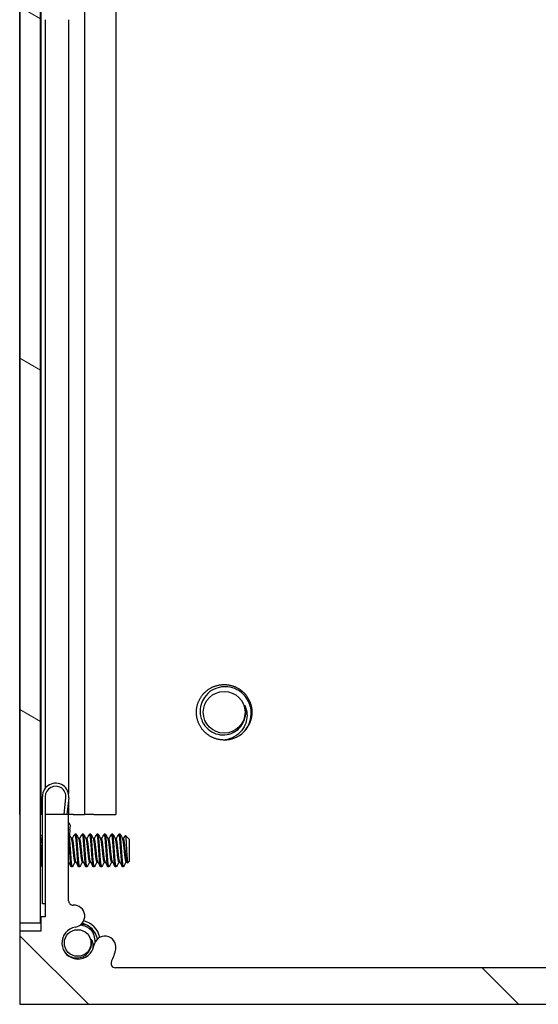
# Model space of a CAD drawing. Header units: millimetres. Extents: x 80 to 2248, y 80 to 1719.
# Tile 40 of 77: x 1155 to 1200, y 560 to 646. Entities that reach past the tile are written whole.
import ezdxf

# ---------------------------------------------------------------- set-up
doc = ezdxf.new("R2010")
doc.units = ezdxf.units.MM
doc.header["$LTSCALE"] = 8.333333
doc.layers.add('Hatch (ANSI)', color=7, linetype='Continuous', lineweight=18)
doc.layers.add('Visible (ANSI)', color=7, linetype='Continuous', lineweight=25)

msp = doc.modelspace()

# ---------------------------------------------------------------- hatches: boundary and pattern name
at = {"layer": 'Hatch (ANSI)'}
h = msp.add_hatch(dxfattribs=at)
h.set_pattern_fill('ANSI31', color=256, scale=211.666667, angle=105, style=0)
h.set_pattern_definition([(150, (0, 0), (-13.22917, -22.9136), [])])
h.paths.add_polyline_path([(1155.3191, 567.0588), (1157.1225, 567.0588), (1157.1225, 1264.0602), (1155.3191, 1264.0602)])
h = msp.add_hatch(dxfattribs=at)
h.set_pattern_fill('ANSI31', color=256, scale=211.666667, angle=90, style=0)
h.set_pattern_definition([(135, (0, 0), (-18.70887, -18.70887), [])])
edge = h.paths.add_edge_path()
edge.add_line((1155.3191, 566.3195), (1155.3191, 559.9695))
edge.add_line((1155.3191, 559.9695), (1243.4571, 559.9695))
edge.add_line((1243.4571, 559.9695), (1243.4571, 566.3195))
edge.add_line((1243.4571, 566.3195), (1241.6281, 566.3195))
edge.add_line((1241.6281, 566.3195), (1241.6281, 567.5895))
edge.add_line((1241.6281, 567.5895), (1241.2471, 567.5895))
edge.add_line((1241.2471, 567.5895), (1241.2471, 576.4795))
edge.add_line((1241.2471, 576.4795), (1239.2151, 576.4795))
edge.add_line((1239.2151, 576.4795), (1239.2151, 568.9808))
edge.add_ellipse((1238.8341, 568.9808), major_axis=(0, -0.381), ratio=1, start_angle=357.543268, end_angle=450, ccw=False)
edge.add_ellipse((1238.7764, 567.6359), major_axis=(-0.9643, 0.0414), ratio=1, start_angle=270, end_angle=443.339678)
edge.add_ellipse((1238.4021, 565.3035), major_axis=(1.3794, -0.2214), ratio=1, start_angle=198.234109, end_angle=450, ccw=False)
edge.add_ellipse((1236.0697, 564.9292), major_axis=(-0.1529, 0.953), ratio=1, start_angle=270, end_angle=450)
edge.add_ellipse((1238.4021, 565.3035), major_axis=(0.5272, -3.2854), ratio=1, start_angle=270, end_angle=289.532567)
edge.add_ellipse((1235.1477, 563.5255), major_axis=(0.1827, -0.3344), ratio=1, start_angle=331.350379, end_angle=450, ccw=False)
edge.add_line((1235.1477, 563.1445), (1163.6284, 563.1445))
edge.add_ellipse((1163.6284, 563.5255), major_axis=(-0.381, 0), ratio=1, start_angle=331.350379, end_angle=450, ccw=False)
edge.add_ellipse((1160.3741, 565.3035), major_axis=(1.5953, 2.92), ratio=1, start_angle=270, end_angle=289.532567)
edge.add_ellipse((1162.7064, 564.9292), major_axis=(0.1529, 0.953), ratio=1, start_angle=270, end_angle=450)
edge.add_ellipse((1160.3741, 565.3035), major_axis=(-0.2214, -1.3794), ratio=1, start_angle=198.234109, end_angle=450, ccw=False)
edge.add_ellipse((1159.9998, 567.6359), major_axis=(0.953, 0.1529), ratio=1, start_angle=270, end_angle=443.339678)
edge.add_ellipse((1159.9421, 568.9808), major_axis=(-0.3806, -0.0163), ratio=1, start_angle=357.543268, end_angle=450, ccw=False)
edge.add_line((1159.5611, 568.9808), (1159.5611, 576.4795))
edge.add_line((1159.5611, 576.4795), (1157.5291, 576.4795))
edge.add_line((1157.5291, 576.4795), (1157.5291, 567.5895))
edge.add_line((1157.5291, 567.5895), (1157.1481, 567.5895))
edge.add_line((1157.1481, 567.5895), (1157.1481, 566.3195))
edge.add_line((1157.1481, 566.3195), (1155.3191, 566.3195))

# ---------------------------------------------------------------- linework, layer by layer
at = {"layer": 'Visible (ANSI)'}
for p, q in [((1155.3191, 1264.0602), (1155.3191, 567.0588)), ((1157.1225, 567.0588), (1157.1225, 1264.0602)), ((1155.306, 576.4695), (1155.306, 1254.6495)), ((1157.135, 647.5512), (1157.135, 576.4695)), ((1160.9519, 647.713), (1160.9519, 576.4695)), ((1163.6585, 647.4371), (1163.6585, 576.4695)), ((1157.516, 645.6095), (1157.516, 578.7436)), ((1159.548, 645.6095), (1159.548, 578.3102)), ((1157.2791, 568.6945), (1157.2791, 578.0445)), ((1157.5291, 578.0445), (1157.5291, 576.4795)), ((1159.166, 576.4795), (1159.3239, 577.9483)), ((1159.5725, 577.9216), (1159.4175, 576.4795)), ((1159.548, 577.6935), (1159.548, 576.4795)), ((1155.3191, 576.4695), (1155.306, 576.4695)), ((1155.306, 576.4695), (1155.306, 559.9695)), ((1157.135, 576.4695), (1157.1225, 576.4695)), ((1157.2791, 576.4695), (1157.135, 576.4695)), ((1159.5611, 576.4795), (1157.5291, 576.4795)), ((1157.5291, 576.4795), (1157.5291, 567.5895)), ((1159.5611, 568.9808), (1159.5611, 576.4795)), ((1159.9453, 576.4695), (1159.5611, 576.4695)), ((1159.9453, 576.4695), (1160.9519, 576.4695)), ((1161.7403, 576.4695), (1160.9519, 576.4695)), ((1161.7403, 576.4695), (1163.6585, 576.4695)), ((1157.2791, 574.5222), (1157.1225, 574.6788)), ((1159.6757, 575.1388), (1159.6267, 574.6826)), ((1159.6757, 575.1388), (1159.7124, 575.4798)), ((1160.2053, 574.7804), (1160.1259, 574.7804)), ((1160.8403, 574.7804), (1160.7609, 574.7804)), ((1161.4753, 574.7804), (1161.3959, 574.7804)), ((1162.1103, 574.7804), (1162.0309, 574.7804)), ((1162.7453, 574.7804), (1162.6659, 574.7804)), ((1163.3803, 574.7804), (1163.3009, 574.7804)), ((1164.0153, 574.7804), (1163.9359, 574.7804)), ((1164.8441, 574.3042), (1164.4985, 574.6497)), ((1159.8878, 574.3508), (1159.8179, 574.3508)), ((1160.5228, 574.3508), (1160.4529, 574.3508)), ((1161.1578, 574.3508), (1161.0879, 574.3508)), ((1161.7928, 574.3508), (1161.7229, 574.3508)), ((1162.4278, 574.3508), (1162.3579, 574.3508)), ((1163.0628, 574.3508), (1162.9929, 574.3508)), ((1163.6978, 574.3508), (1163.6279, 574.3508)), ((1164.3328, 574.3508), (1164.2629, 574.3508)), ((1164.8441, 572.4119), (1164.8441, 574.3042)), ((1157.1759, 572.0906), (1157.1225, 572.0372)), ((1159.562, 572.3652), (1159.5611, 572.3652)), ((1160.197, 572.3652), (1160.1259, 572.3652)), ((1160.832, 572.3652), (1160.7609, 572.3652)), ((1161.467, 572.3652), (1161.3959, 572.3652)), ((1162.102, 572.3652), (1162.0309, 572.3652)), ((1162.737, 572.3652), (1162.6659, 572.3652)), ((1163.372, 572.3652), (1163.3009, 572.3652)), ((1164.007, 572.3652), (1163.9359, 572.3652)), ((1164.642, 572.3652), (1164.5709, 572.3652)), ((1164.8441, 572.4119), (1164.7028, 572.2706)), ((1157.2791, 571.9356), (1157.2684, 571.9356)), ((1159.8878, 571.9356), (1159.8084, 571.9356)), ((1160.5228, 571.9356), (1160.4434, 571.9356)), ((1161.1578, 571.9356), (1161.0784, 571.9356)), ((1161.7928, 571.9356), (1161.7134, 571.9356)), ((1162.4278, 571.9356), (1162.3484, 571.9356)), ((1163.0628, 571.9356), (1162.9834, 571.9356)), ((1163.6978, 571.9356), (1163.6184, 571.9356)), ((1164.3328, 571.9356), (1164.2534, 571.9356)), ((1157.5291, 568.6945), (1157.2791, 568.6945)), ((1159.5701, 568.8981), (1159.5725, 568.8964)), ((1159.5725, 568.8964), (1159.571, 568.8944)), ((1155.3191, 567.0588), (1157.1225, 567.0588)), ((1157.5291, 567.5895), (1157.1481, 567.5895)), ((1157.1481, 567.5895), (1157.1481, 566.3195)), ((1155.3191, 566.3195), (1155.3191, 559.9695)), ((1157.1481, 566.3195), (1155.3191, 566.3195)), ((1235.1477, 563.1445), (1163.6284, 563.1445)), ((1155.306, 559.9695), (1155.3191, 559.9695)), ((1155.3191, 559.9695), (1243.4571, 559.9695))]:
    msp.add_line(p, q, dxfattribs=at)
for centre, radius in [((1173.0894, 585.3695), 1.8177), ((1160.3479, 565.3035), 1.1573)]:
    msp.add_circle(centre, radius, dxfattribs=at)
for centre, radius, start, end in [((1173.0894, 585.3695), 1.876, 333.646469, 18.646469), ((1173.0894, 585.3695), 2.413, 270.002098, 315.002098), ((1158.4291, 578.0445), 1.15, 353.865854, 180), ((1158.4291, 578.0445), 0.9, 353.865854, 180), ((1159.1195, 575.3874), 0.6, 8.865854, 42.617192), ((1159.9421, 568.9808), 0.381, 180, 272.456732), ((1159.9998, 567.6359), 0.9652, 279.117054, 92.456732), ((1160.3479, 565.3035), 1.7526, 11.437338, 77.184017), ((1160.3479, 565.3035), 2, 14.312659, 74.67128), ((1160.3741, 565.3035), 1.397, 99.117054, 350.882946), ((1160.3479, 565.3035), 1.2156, 331.424316, 16.424316), ((1162.7064, 564.9292), 0.9652, 350.882946, 170.882946), ((1160.3741, 565.3035), 3.3274, 331.350379, 350.882946), ((1163.6284, 563.5255), 0.381, 151.350379, 270)]:
    msp.add_arc(centre, radius, start, end, dxfattribs=at)
for points, weights, knots in [([(1170.6764, 585.3694), (1170.6763, 586.3689), (1171.383, 587.0757), (1172.0898, 587.7825), (1173.0893, 587.7825), (1174.0888, 587.7826), (1174.7955, 587.0758), (1175.5023, 586.3691), (1175.5024, 585.3696)], [1, 0.923879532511, 1, 0.923879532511, 1, 0.923879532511, 1, 0.923879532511, 1], [0.076923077, 0.076923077, 0.076923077, 0.086538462, 0.086538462, 0.096153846, 0.096153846, 0.105769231, 0.105769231, 0.115384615, 0.115384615, 0.115384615]), ([(1173.0894, 582.9565), (1172.09, 582.9565), (1171.3832, 583.6632), (1170.6764, 584.3699), (1170.6764, 585.3694)], [1, 0.923879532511, 1, 0.923879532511, 1], [0.057692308, 0.057692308, 0.057692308, 0.067307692, 0.067307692, 0.076923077, 0.076923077, 0.076923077]), ([(1159.7641, 572.8877), (1159.7111, 573.6627), (1159.6582, 574.2854), (1159.6319, 574.5952), (1159.6015, 574.7164)], [1, 0.866025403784, 1, 0.928527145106, 0.933313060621], [0.5, 0.5, 0.5, 0.510416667, 0.510416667, 0.515973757, 0.515973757, 0.515973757]), ([(1160.3197, 572.8877), (1160.2668, 573.6627), (1160.2139, 574.2854), (1160.1649, 574.861), (1160.1142, 574.7702)], [1, 0.866025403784, 1, 0.87488860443, 0.983446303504], [0.5, 0.5, 0.5, 0.510416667, 0.510416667, 0.52014421, 0.52014421, 0.52014421]), ([(1160.3991, 572.8877), (1160.3461, 573.6627), (1160.2932, 574.2854), (1160.2512, 574.7804), (1160.2053, 574.7804)], [1, 0.866025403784, 1, 0.890485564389, 0.960011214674], [0.4375, 0.4375, 0.4375, 0.447916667, 0.447916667, 0.45643153, 0.45643153, 0.45643153]), ([(1160.9547, 572.8877), (1160.9018, 573.6627), (1160.8489, 574.2854), (1160.7999, 574.861), (1160.7492, 574.7702)], [1, 0.866025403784, 1, 0.87488860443, 0.983446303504], [0.4375, 0.4375, 0.4375, 0.447916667, 0.447916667, 0.45764421, 0.45764421, 0.45764421]), ([(1161.0341, 572.8877), (1160.9811, 573.6627), (1160.9282, 574.2854), (1160.8862, 574.7804), (1160.8403, 574.7804)], [1, 0.866025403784, 1, 0.890485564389, 0.960011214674], [0.375, 0.375, 0.375, 0.385416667, 0.385416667, 0.39393153, 0.39393153, 0.39393153]), ([(1161.5897, 572.8877), (1161.5368, 573.6627), (1161.4839, 574.2854), (1161.4349, 574.861), (1161.3842, 574.7702)], [1, 0.866025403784, 1, 0.87488860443, 0.983446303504], [0.375, 0.375, 0.375, 0.385416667, 0.385416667, 0.39514421, 0.39514421, 0.39514421]), ([(1161.6691, 572.8877), (1161.6161, 573.6627), (1161.5632, 574.2854), (1161.5212, 574.7804), (1161.4753, 574.7804)], [1, 0.866025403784, 1, 0.890485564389, 0.960011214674], [0.3125, 0.3125, 0.3125, 0.322916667, 0.322916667, 0.33143153, 0.33143153, 0.33143153]), ([(1162.2247, 572.8877), (1162.1718, 573.6627), (1162.1189, 574.2854), (1162.0699, 574.861), (1162.0192, 574.7702)], [1, 0.866025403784, 1, 0.87488860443, 0.983446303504], [0.3125, 0.3125, 0.3125, 0.322916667, 0.322916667, 0.33264421, 0.33264421, 0.33264421]), ([(1162.3041, 572.8877), (1162.2511, 573.6627), (1162.1982, 574.2854), (1162.1562, 574.7804), (1162.1103, 574.7804)], [1, 0.866025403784, 1, 0.890485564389, 0.960011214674], [0.25, 0.25, 0.25, 0.260416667, 0.260416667, 0.26893153, 0.26893153, 0.26893153]), ([(1162.8597, 572.8877), (1162.8068, 573.6627), (1162.7539, 574.2854), (1162.7049, 574.861), (1162.6542, 574.7702)], [1, 0.866025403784, 1, 0.87488860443, 0.983446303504], [0.25, 0.25, 0.25, 0.260416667, 0.260416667, 0.27014421, 0.27014421, 0.27014421]), ([(1162.9391, 572.8877), (1162.8861, 573.6627), (1162.8332, 574.2854), (1162.7912, 574.7804), (1162.7453, 574.7804)], [1, 0.866025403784, 1, 0.890485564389, 0.960011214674], [0.1875, 0.1875, 0.1875, 0.197916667, 0.197916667, 0.20643153, 0.20643153, 0.20643153]), ([(1163.4947, 572.8877), (1163.4418, 573.6627), (1163.3889, 574.2854), (1163.3399, 574.861), (1163.2892, 574.7702)], [1, 0.866025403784, 1, 0.87488860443, 0.983446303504], [0.1875, 0.1875, 0.1875, 0.197916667, 0.197916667, 0.20764421, 0.20764421, 0.20764421]), ([(1163.5741, 572.8877), (1163.5211, 573.6627), (1163.4682, 574.2854), (1163.4262, 574.7804), (1163.3803, 574.7804)], [1, 0.866025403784, 1, 0.890485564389, 0.960011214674], [0.125, 0.125, 0.125, 0.135416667, 0.135416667, 0.14393153, 0.14393153, 0.14393153]), ([(1164.1297, 572.8877), (1164.0768, 573.6627), (1164.0239, 574.2854), (1163.9749, 574.861), (1163.9242, 574.7702)], [1, 0.866025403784, 1, 0.87488860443, 0.983446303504], [0.125, 0.125, 0.125, 0.135416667, 0.135416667, 0.14514421, 0.14514421, 0.14514421]), ([(1164.2091, 572.8877), (1164.1561, 573.6627), (1164.1032, 574.2854), (1164.0612, 574.7804), (1164.0153, 574.7804)], [1, 0.866025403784, 1, 0.890485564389, 0.960011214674], [0.0625, 0.0625, 0.0625, 0.072916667, 0.072916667, 0.08143153, 0.08143153, 0.08143153]), ([(1159.6847, 572.8877), (1159.6318, 573.6627), (1159.5789, 574.2854), (1159.5703, 574.3856), (1159.5611, 574.4682)], [1, 0.866025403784, 1, 0.975708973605, 0.960226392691], [0.5625, 0.5625, 0.5625, 0.572916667, 0.572916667, 0.57480532, 0.57480532, 0.57480532]), ([(1160.1259, 572.3652), (1160.1166, 572.3652), (1160.108, 572.3824), (1160.0551, 572.4888), (1160.0022, 573.0297), (1159.9493, 573.5707), (1159.8964, 574.0053), (1159.8718, 574.207), (1159.8434, 574.295)], [0.960011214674, 0.975539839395, 1, 0.866025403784, 1, 0.866025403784, 1, 0.933012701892, 0.933012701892], [0.48768153, 0.48768153, 0.48768153, 0.489583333, 0.489583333, 0.5, 0.5, 0.510416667, 0.510416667, 0.515625, 0.515625, 0.515625]), ([(1160.1892, 572.379), (1160.1883, 572.3806), (1160.1874, 572.3824), (1160.1345, 572.4888), (1160.0816, 573.0297), (1160.0286, 573.5707), (1159.9757, 574.0053), (1159.9512, 574.207), (1159.9228, 574.295)], [0.994823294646, 0.997359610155, 1, 0.866025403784, 1, 0.866025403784, 1, 0.933012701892, 0.933012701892], [0.48937804, 0.48937804, 0.48937804, 0.489583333, 0.489583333, 0.5, 0.5, 0.510416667, 0.510416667, 0.515625, 0.515625, 0.515625]), ([(1160.7609, 572.3652), (1160.7516, 572.3652), (1160.743, 572.3824), (1160.6901, 572.4888), (1160.6372, 573.0297), (1160.5843, 573.5707), (1160.5314, 574.0053), (1160.5068, 574.207), (1160.4784, 574.295)], [0.960011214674, 0.975539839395, 1, 0.866025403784, 1, 0.866025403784, 1, 0.933012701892, 0.933012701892], [0.42518153, 0.42518153, 0.42518153, 0.427083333, 0.427083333, 0.4375, 0.4375, 0.447916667, 0.447916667, 0.453125, 0.453125, 0.453125]), ([(1160.8242, 572.379), (1160.8233, 572.3806), (1160.8224, 572.3824), (1160.7695, 572.4888), (1160.7166, 573.0297), (1160.6636, 573.5707), (1160.6107, 574.0053), (1160.5862, 574.207), (1160.5578, 574.295)], [0.994823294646, 0.997359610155, 1, 0.866025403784, 1, 0.866025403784, 1, 0.933012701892, 0.933012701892], [0.42687804, 0.42687804, 0.42687804, 0.427083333, 0.427083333, 0.4375, 0.4375, 0.447916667, 0.447916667, 0.453125, 0.453125, 0.453125]), ([(1161.3959, 572.3652), (1161.3866, 572.3652), (1161.378, 572.3824), (1161.3251, 572.4888), (1161.2722, 573.0297), (1161.2193, 573.5707), (1161.1664, 574.0053), (1161.1418, 574.207), (1161.1134, 574.295)], [0.960011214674, 0.975539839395, 1, 0.866025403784, 1, 0.866025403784, 1, 0.933012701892, 0.933012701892], [0.36268153, 0.36268153, 0.36268153, 0.364583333, 0.364583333, 0.375, 0.375, 0.385416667, 0.385416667, 0.390625, 0.390625, 0.390625]), ([(1161.4592, 572.379), (1161.4583, 572.3806), (1161.4574, 572.3824), (1161.4045, 572.4888), (1161.3516, 573.0297), (1161.2986, 573.5707), (1161.2457, 574.0053), (1161.2212, 574.207), (1161.1928, 574.295)], [0.994823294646, 0.997359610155, 1, 0.866025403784, 1, 0.866025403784, 1, 0.933012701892, 0.933012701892], [0.36437804, 0.36437804, 0.36437804, 0.364583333, 0.364583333, 0.375, 0.375, 0.385416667, 0.385416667, 0.390625, 0.390625, 0.390625]), ([(1162.0309, 572.3652), (1162.0216, 572.3652), (1162.013, 572.3824), (1161.9601, 572.4888), (1161.9072, 573.0297), (1161.8543, 573.5707), (1161.8014, 574.0053), (1161.7768, 574.207), (1161.7484, 574.295)], [0.960011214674, 0.975539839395, 1, 0.866025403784, 1, 0.866025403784, 1, 0.933012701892, 0.933012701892], [0.30018153, 0.30018153, 0.30018153, 0.302083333, 0.302083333, 0.3125, 0.3125, 0.322916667, 0.322916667, 0.328125, 0.328125, 0.328125]), ([(1162.0942, 572.379), (1162.0933, 572.3806), (1162.0924, 572.3824), (1162.0395, 572.4888), (1161.9866, 573.0297), (1161.9336, 573.5707), (1161.8807, 574.0053), (1161.8562, 574.207), (1161.8278, 574.295)], [0.994823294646, 0.997359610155, 1, 0.866025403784, 1, 0.866025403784, 1, 0.933012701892, 0.933012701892], [0.30187804, 0.30187804, 0.30187804, 0.302083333, 0.302083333, 0.3125, 0.3125, 0.322916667, 0.322916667, 0.328125, 0.328125, 0.328125]), ([(1162.6659, 572.3652), (1162.6566, 572.3652), (1162.648, 572.3824), (1162.5951, 572.4888), (1162.5422, 573.0297), (1162.4893, 573.5707), (1162.4364, 574.0053), (1162.4118, 574.207), (1162.3834, 574.295)], [0.960011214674, 0.975539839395, 1, 0.866025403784, 1, 0.866025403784, 1, 0.933012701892, 0.933012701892], [0.23768153, 0.23768153, 0.23768153, 0.239583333, 0.239583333, 0.25, 0.25, 0.260416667, 0.260416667, 0.265625, 0.265625, 0.265625]), ([(1162.7292, 572.379), (1162.7283, 572.3806), (1162.7274, 572.3824), (1162.6745, 572.4888), (1162.6216, 573.0297), (1162.5686, 573.5707), (1162.5157, 574.0053), (1162.4912, 574.207), (1162.4628, 574.295)], [0.994823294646, 0.997359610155, 1, 0.866025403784, 1, 0.866025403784, 1, 0.933012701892, 0.933012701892], [0.23937804, 0.23937804, 0.23937804, 0.239583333, 0.239583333, 0.25, 0.25, 0.260416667, 0.260416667, 0.265625, 0.265625, 0.265625]), ([(1163.3009, 572.3652), (1163.2916, 572.3652), (1163.283, 572.3824), (1163.2301, 572.4888), (1163.1772, 573.0297), (1163.1243, 573.5707), (1163.0714, 574.0053), (1163.0468, 574.207), (1163.0184, 574.295)], [0.960011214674, 0.975539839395, 1, 0.866025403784, 1, 0.866025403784, 1, 0.933012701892, 0.933012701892], [0.17518153, 0.17518153, 0.17518153, 0.177083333, 0.177083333, 0.1875, 0.1875, 0.197916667, 0.197916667, 0.203125, 0.203125, 0.203125]), ([(1163.3642, 572.379), (1163.3633, 572.3806), (1163.3624, 572.3824), (1163.3095, 572.4888), (1163.2566, 573.0297), (1163.2036, 573.5707), (1163.1507, 574.0053), (1163.1262, 574.207), (1163.0978, 574.295)], [0.994823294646, 0.997359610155, 1, 0.866025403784, 1, 0.866025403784, 1, 0.933012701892, 0.933012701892], [0.17687804, 0.17687804, 0.17687804, 0.177083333, 0.177083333, 0.1875, 0.1875, 0.197916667, 0.197916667, 0.203125, 0.203125, 0.203125]), ([(1163.9359, 572.3652), (1163.9266, 572.3652), (1163.918, 572.3824), (1163.8651, 572.4888), (1163.8122, 573.0297), (1163.7593, 573.5707), (1163.7064, 574.0053), (1163.6818, 574.207), (1163.6534, 574.295)], [0.960011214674, 0.975539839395, 1, 0.866025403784, 1, 0.866025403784, 1, 0.933012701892, 0.933012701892], [0.11268153, 0.11268153, 0.11268153, 0.114583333, 0.114583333, 0.125, 0.125, 0.135416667, 0.135416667, 0.140625, 0.140625, 0.140625]), ([(1163.9992, 572.379), (1163.9983, 572.3806), (1163.9974, 572.3824), (1163.9445, 572.4888), (1163.8916, 573.0297), (1163.8386, 573.5707), (1163.7857, 574.0053), (1163.7612, 574.207), (1163.7328, 574.295)], [0.994823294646, 0.997359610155, 1, 0.866025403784, 1, 0.866025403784, 1, 0.933012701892, 0.933012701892], [0.11437804, 0.11437804, 0.11437804, 0.114583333, 0.114583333, 0.125, 0.125, 0.135416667, 0.135416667, 0.140625, 0.140625, 0.140625]), ([(1164.5709, 572.3652), (1164.5616, 572.3652), (1164.553, 572.3824), (1164.5001, 572.4888), (1164.4472, 573.0297), (1164.3943, 573.5707), (1164.3414, 574.0053), (1164.3168, 574.207), (1164.2884, 574.295)], [0.960011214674, 0.975539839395, 1, 0.866025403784, 1, 0.866025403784, 1, 0.933012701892, 0.933012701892], [0.05018153, 0.05018153, 0.05018153, 0.052083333, 0.052083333, 0.0625, 0.0625, 0.072916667, 0.072916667, 0.078125, 0.078125, 0.078125]), ([(1164.6342, 572.379), (1164.6333, 572.3806), (1164.6324, 572.3824), (1164.5795, 572.4888), (1164.5266, 573.0297), (1164.4736, 573.5707), (1164.4207, 574.0053), (1164.3962, 574.207), (1164.3678, 574.295)], [0.994823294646, 0.997359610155, 1, 0.866025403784, 1, 0.866025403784, 1, 0.933012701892, 0.933012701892], [0.05187804, 0.05187804, 0.05187804, 0.052083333, 0.052083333, 0.0625, 0.0625, 0.072916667, 0.072916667, 0.078125, 0.078125, 0.078125]), ([(1157.2684, 571.9356), (1157.2591, 571.9356), (1157.2505, 571.9603), (1157.1976, 572.1127), (1157.1447, 572.8877)], [0.960011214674, 0.975539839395, 1, 0.866025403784, 1], [0.80018153, 0.80018153, 0.80018153, 0.802083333, 0.802083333, 0.8125, 0.8125, 0.8125]), ([(1159.8084, 571.9356), (1159.7991, 571.9356), (1159.7905, 571.9603), (1159.7376, 572.1127), (1159.6847, 572.8877)], [0.960011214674, 0.975539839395, 1, 0.866025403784, 1], [0.55018153, 0.55018153, 0.55018153, 0.552083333, 0.552083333, 0.5625, 0.5625, 0.5625]), ([(1159.9011, 571.9477), (1159.8846, 571.9181), (1159.8699, 571.9603), (1159.817, 572.1127), (1159.7641, 572.8877)], [0.943016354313, 0.958899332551, 1, 0.866025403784, 1], [0.486387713, 0.486387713, 0.486387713, 0.489583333, 0.489583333, 0.5, 0.5, 0.5]), ([(1160.4434, 571.9356), (1160.4341, 571.9356), (1160.4255, 571.9603), (1160.3726, 572.1127), (1160.3197, 572.8877)], [0.960011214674, 0.975539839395, 1, 0.866025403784, 1], [0.48768153, 0.48768153, 0.48768153, 0.489583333, 0.489583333, 0.5, 0.5, 0.5]), ([(1160.5361, 571.9477), (1160.5196, 571.9181), (1160.5049, 571.9603), (1160.452, 572.1127), (1160.3991, 572.8877)], [0.943016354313, 0.958899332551, 1, 0.866025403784, 1], [0.423887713, 0.423887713, 0.423887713, 0.427083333, 0.427083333, 0.4375, 0.4375, 0.4375]), ([(1161.0784, 571.9356), (1161.0691, 571.9356), (1161.0605, 571.9603), (1161.0076, 572.1127), (1160.9547, 572.8877)], [0.960011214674, 0.975539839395, 1, 0.866025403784, 1], [0.42518153, 0.42518153, 0.42518153, 0.427083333, 0.427083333, 0.4375, 0.4375, 0.4375]), ([(1161.1711, 571.9477), (1161.1546, 571.9181), (1161.1399, 571.9603), (1161.087, 572.1127), (1161.0341, 572.8877)], [0.943016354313, 0.958899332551, 1, 0.866025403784, 1], [0.361387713, 0.361387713, 0.361387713, 0.364583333, 0.364583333, 0.375, 0.375, 0.375]), ([(1161.7134, 571.9356), (1161.7041, 571.9356), (1161.6955, 571.9603), (1161.6426, 572.1127), (1161.5897, 572.8877)], [0.960011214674, 0.975539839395, 1, 0.866025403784, 1], [0.36268153, 0.36268153, 0.36268153, 0.364583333, 0.364583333, 0.375, 0.375, 0.375]), ([(1161.8061, 571.9477), (1161.7896, 571.9181), (1161.7749, 571.9603), (1161.722, 572.1127), (1161.6691, 572.8877)], [0.943016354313, 0.958899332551, 1, 0.866025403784, 1], [0.298887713, 0.298887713, 0.298887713, 0.302083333, 0.302083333, 0.3125, 0.3125, 0.3125]), ([(1162.3484, 571.9356), (1162.3391, 571.9356), (1162.3305, 571.9603), (1162.2776, 572.1127), (1162.2247, 572.8877)], [0.960011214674, 0.975539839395, 1, 0.866025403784, 1], [0.30018153, 0.30018153, 0.30018153, 0.302083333, 0.302083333, 0.3125, 0.3125, 0.3125]), ([(1162.4411, 571.9477), (1162.4246, 571.9181), (1162.4099, 571.9603), (1162.357, 572.1127), (1162.3041, 572.8877)], [0.943016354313, 0.958899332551, 1, 0.866025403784, 1], [0.236387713, 0.236387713, 0.236387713, 0.239583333, 0.239583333, 0.25, 0.25, 0.25]), ([(1162.9834, 571.9356), (1162.9741, 571.9356), (1162.9655, 571.9603), (1162.9126, 572.1127), (1162.8597, 572.8877)], [0.960011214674, 0.975539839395, 1, 0.866025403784, 1], [0.23768153, 0.23768153, 0.23768153, 0.239583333, 0.239583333, 0.25, 0.25, 0.25]), ([(1163.0761, 571.9477), (1163.0596, 571.9181), (1163.0449, 571.9603), (1162.992, 572.1127), (1162.9391, 572.8877)], [0.943016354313, 0.958899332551, 1, 0.866025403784, 1], [0.173887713, 0.173887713, 0.173887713, 0.177083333, 0.177083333, 0.1875, 0.1875, 0.1875]), ([(1163.6184, 571.9356), (1163.6091, 571.9356), (1163.6005, 571.9603), (1163.5476, 572.1127), (1163.4947, 572.8877)], [0.960011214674, 0.975539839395, 1, 0.866025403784, 1], [0.17518153, 0.17518153, 0.17518153, 0.177083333, 0.177083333, 0.1875, 0.1875, 0.1875]), ([(1163.7111, 571.9477), (1163.6946, 571.9181), (1163.6799, 571.9603), (1163.627, 572.1127), (1163.5741, 572.8877)], [0.943016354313, 0.958899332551, 1, 0.866025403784, 1], [0.111387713, 0.111387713, 0.111387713, 0.114583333, 0.114583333, 0.125, 0.125, 0.125]), ([(1164.2534, 571.9356), (1164.2441, 571.9356), (1164.2355, 571.9603), (1164.1826, 572.1127), (1164.1297, 572.8877)], [0.960011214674, 0.975539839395, 1, 0.866025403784, 1], [0.11268153, 0.11268153, 0.11268153, 0.114583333, 0.114583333, 0.125, 0.125, 0.125]), ([(1164.3461, 571.9477), (1164.3296, 571.9181), (1164.3149, 571.9603), (1164.262, 572.1127), (1164.2091, 572.8877)], [0.943016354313, 0.958899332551, 1, 0.866025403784, 1], [0.048887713, 0.048887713, 0.048887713, 0.052083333, 0.052083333, 0.0625, 0.0625, 0.0625])]:
    msp.add_rational_spline(points, weights, degree=2, knots=knots, dxfattribs=at)
for points, knots in [([(1175.4385, 585.3696), (1175.4294, 585.6477), (1175.374, 585.8663), (1175.2542, 586.2268), (1175.159, 586.4193), (1174.8875, 586.8186), (1174.6785, 587.0429), (1174.2792, 587.3042), (1174.1501, 587.3719), (1173.7531, 587.5332), (1173.4731, 587.5894), (1173.0447, 587.5937), (1172.9003, 587.5811), (1172.4853, 587.5024), (1172.2255, 587.3996), (1171.7691, 587.1097), (1171.5517, 586.915), (1171.2451, 586.475), (1171.1458, 586.2683), (1171.0028, 585.7845), (1170.989, 585.5477), (1170.9955, 585.3694)], [-0.53135799, -0.53135799, -0.53135799, -0.53135799, -0.48495847, -0.48495847, -0.42525004, -0.42525004, -0.35006367, -0.35006367, -0.31711145, -0.31711145, -0.25296075, -0.25296075, -0.22004808, -0.22004808, -0.15737762, -0.15737762, -0.09767705, -0.09767705, -0.05355355, -0.05355355, -0.000001, -0.000001, -0.000001, -0.000001]), ([(1170.9955, 585.3694), (1171.004, 585.1405), (1171.0473, 584.9592), (1171.1436, 584.6547), (1171.2187, 584.4932), (1171.4447, 584.1362), (1171.6228, 583.9361), (1172.0664, 583.62), (1172.3082, 583.5113), (1172.8012, 583.398), (1173.0664, 583.3825), (1173.5815, 583.4712), (1173.8115, 583.5574), (1174.2382, 583.8175), (1174.3827, 583.9646), (1174.5904, 584.201), (1174.6935, 584.3625), (1174.7704, 584.5367)], [-0.3227708, -0.3227708, -0.3227708, -0.3227708, -0.29549718, -0.29549718, -0.26142943, -0.26142943, -0.21435094, -0.21435094, -0.17052081, -0.17052081, -0.1299024, -0.1299024, -0.09448701, -0.09448701, -0.05719334, -0.05719334, 0, 0, 0, 0]), ([(1175.0571, 585.3696), (1175.0763, 585.2289), (1175.0933, 585.0038), (1175.0052, 584.512), (1174.9324, 584.3037), (1174.7592, 583.9834), (1174.6789, 583.8666), (1174.396, 583.5307), (1174.1652, 583.3447), (1173.7826, 583.1425), (1173.6541, 583.089), (1173.3336, 582.9885), (1173.1783, 582.9664), (1173.0894, 582.9565)], [-0.17518901, -0.17518901, -0.17518901, -0.17518901, -0.13651499, -0.13651499, -0.10626258, -0.10626258, -0.08634585, -0.08634585, -0.04603942, -0.04603942, -0.02698483, -0.02698483, 0, 0, 0, 0]), ([(1174.7957, 583.6633), (1174.9245, 583.8007), (1175.0163, 583.9299), (1175.1658, 584.1725), (1175.2332, 584.3097), (1175.4349, 584.8449), (1175.4447, 585.1821), (1175.4385, 585.3696)], [-0.094562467, -0.094562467, -0.094562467, -0.094562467, -0.076777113, -0.076777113, -0.056300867, -0.056300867, -0.000001, -0.000001, -0.000001, -0.000001]), ([(1164.4903, 574.6469), (1164.4906, 574.6474), (1164.4909, 574.6478), (1164.4991, 574.6599), (1164.5077, 574.6382), (1164.5255, 574.5315), (1164.5344, 574.4482), (1164.5497, 574.2541), (1164.5572, 574.1293), (1164.5754, 573.8207), (1164.5837, 573.6758), (1164.5974, 573.4356), (1164.6026, 573.3434), (1164.6142, 573.1347), (1164.6195, 573.0399), (1164.6231, 572.9721)], [-0.19665526, -0.19665526, -0.19665526, -0.19665526, -0.19498337, -0.19498337, -0.1484776, -0.1484776, -0.10250817, -0.10250817, -0.06653819, -0.06653819, -0.03897493, -0.03897493, -0.02198565, -0.02198565, -0.000001, -0.000001, -0.000001, -0.000001]), ([(1157.2791, 573.9423), (1157.2767, 573.9539), (1157.2744, 573.9654), (1157.2389, 574.1438), (1157.2137, 574.2703), (1157.1696, 574.4522), (1157.1458, 574.5351), (1157.1225, 574.6011)], [-0.078849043, -0.078849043, -0.078849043, -0.078849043, -0.076431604, -0.076431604, -0.041316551, -0.041316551, -0.001073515, -0.001073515, -0.001073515, -0.001073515]), ([(1164.6231, 572.9721), (1164.6277, 572.8883), (1164.6331, 572.7997), (1164.6451, 572.6327), (1164.6507, 572.5657), (1164.6649, 572.4201), (1164.6734, 572.3545), (1164.6876, 572.2848), (1164.6942, 572.2619), (1164.7028, 572.2706)], [-0.2355869, -0.2355869, -0.2355869, -0.2355869, -0.20366001, -0.20366001, -0.17794617, -0.17794617, -0.13906218, -0.13906218, -0.11057787, -0.11057787, -0.11057787, -0.11057787]), ([(1157.1225, 572.5257), (1157.1255, 572.4812), (1157.1286, 572.4394), (1157.1406, 572.29), (1157.1496, 572.2062), (1157.1622, 572.129), (1157.1666, 572.1069), (1157.1718, 572.0978)], [-0.1968102, -0.1968102, -0.1968102, -0.1968102, -0.17074357, -0.17074357, -0.09624881, -0.09624881, -0.06024245, -0.06024245, -0.06024245, -0.06024245]), ([(1161.6744, 566.2586), (1161.5901, 566.3643), (1161.4856, 566.4691), (1161.2738, 566.6222), (1161.1847, 566.6743), (1160.9265, 566.7933), (1160.7501, 566.8405), (1160.5698, 566.8569)], [-0.265576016, -0.265576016, -0.265576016, -0.265576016, -0.232047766, -0.232047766, -0.210242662, -0.210242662, -0.171829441, -0.171829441, -0.171829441, -0.171829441]), ([(1161.2823, 566.7862), (1161.2822, 566.7863), (1161.2822, 566.7863), (1161.2816, 566.7867), (1161.2811, 566.787), (1161.2795, 566.788), (1161.2785, 566.7886), (1161.2754, 566.7905), (1161.2734, 566.7918), (1161.2606, 566.7995), (1161.2497, 566.8058), (1161.2323, 566.8152), (1161.226, 566.8185), (1161.1383, 566.8628), (1161.051, 566.8886), (1160.962, 566.8987)], [-0.034842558, -0.034842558, -0.034842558, -0.034842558, -0.03481885, -0.03481885, -0.034633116, -0.034633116, -0.034264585, -0.034264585, -0.033549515, -0.033549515, -0.029765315, -0.029765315, -0.027595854, -0.027595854, -0.000121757, -0.000121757, -0.000121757, -0.000121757]), ([(1161.522, 566.5458), (1161.4831, 566.6079), (1161.4354, 566.6642), (1161.3581, 566.7324), (1161.3347, 566.7508), (1161.304, 566.7721), (1161.2976, 566.7764), (1161.2894, 566.7817), (1161.2878, 566.7827), (1161.2852, 566.7844), (1161.2842, 566.785), (1161.2829, 566.7858), (1161.2826, 566.786), (1161.2823, 566.7862)], [-0.034472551, -0.034472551, -0.034472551, -0.034472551, -0.012435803, -0.012435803, -0.003526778, -0.003526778, -0.001193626, -0.001193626, -0.00060916, -0.00060916, -0.000268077, -0.000268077, -0.000152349, -0.000152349, -0.000152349, -0.000152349]), ([(1161.6745, 566.2586), (1161.6392, 566.3382), (1161.5994, 566.4158), (1161.5443, 566.5096), (1161.5332, 566.5278), (1161.522, 566.5458)], [-0.032965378, -0.032965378, -0.032965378, -0.032965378, -0.006644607, -0.006644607, -0.00025435, -0.00025435, -0.00025435, -0.00025435]), ([(1161.8684, 565.4089), (1161.8658, 565.4924), (1161.8588, 565.5748), (1161.8184, 565.8582), (1161.7604, 566.0643), (1161.6744, 566.2586)], [0.148353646, 0.148353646, 0.148353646, 0.148353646, 0.172757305, 0.172757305, 0.234576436, 0.234576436, 0.234576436, 0.234576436]), ([(1161.6542, 565.2529), (1161.6691, 565.1633), (1161.6873, 565.0043), (1161.6495, 564.7698), (1161.6425, 564.735), (1161.6342, 564.7005)], [-0.248591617, -0.248591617, -0.248591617, -0.248591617, -0.184471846, -0.184471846, -0.173200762, -0.173200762, -0.173200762, -0.173200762]), ([(1159.2621, 564.4577), (1159.3184, 564.3934), (1159.3821, 564.3326), (1159.5936, 564.1691), (1159.7539, 564.0897), (1160.0836, 564.0014), (1160.2606, 563.9853), (1160.6006, 564.0315), (1160.753, 564.0824), (1161.0327, 564.2387), (1161.1341, 564.3304), (1161.2896, 564.4974), (1161.3617, 564.6051), (1161.4154, 564.7221)], [-0.18760952, -0.18760952, -0.18760952, -0.18760952, -0.16890819, -0.16890819, -0.13215384, -0.13215384, -0.09808162, -0.09808162, -0.06858842, -0.06858842, -0.0387126, -0.0387126, 0, 0, 0, 0])]:
    msp.add_open_spline(points, degree=3, knots=knots, dxfattribs=at)
for points in [[(1174.8669, 585.9693), (1174.9648, 585.7807), (1175.0283, 585.5806), (1175.0571, 585.3696)], [(1159.6275, 574.6899), (1159.694, 574.571), (1159.7607, 574.4521), (1159.8277, 574.3333)], [(1159.8795, 574.3508), (1159.9579, 574.4905), (1160.0361, 574.6303), (1160.1142, 574.7702)], [(1160.2186, 574.7683), (1160.2998, 574.6232), (1160.381, 574.4781), (1160.4627, 574.3333)], [(1160.5145, 574.3508), (1160.5929, 574.4905), (1160.6711, 574.6303), (1160.7492, 574.7702)], [(1160.8536, 574.7683), (1160.9348, 574.6232), (1161.016, 574.4781), (1161.0977, 574.3333)], [(1161.1495, 574.3508), (1161.2279, 574.4905), (1161.3061, 574.6303), (1161.3842, 574.7702)], [(1161.4886, 574.7683), (1161.5698, 574.6232), (1161.651, 574.4781), (1161.7327, 574.3333)], [(1161.7845, 574.3508), (1161.8629, 574.4905), (1161.9411, 574.6303), (1162.0192, 574.7702)], [(1162.1236, 574.7683), (1162.2048, 574.6232), (1162.286, 574.4781), (1162.3677, 574.3333)], [(1162.4195, 574.3508), (1162.4979, 574.4905), (1162.5761, 574.6303), (1162.6542, 574.7702)], [(1162.7586, 574.7683), (1162.8398, 574.6232), (1162.921, 574.4781), (1163.0027, 574.3333)], [(1163.0545, 574.3508), (1163.1329, 574.4905), (1163.2111, 574.6303), (1163.2892, 574.7702)], [(1163.3936, 574.7683), (1163.4748, 574.6232), (1163.556, 574.4781), (1163.6377, 574.3333)], [(1163.6895, 574.3508), (1163.7679, 574.4905), (1163.8461, 574.6303), (1163.9242, 574.7702)], [(1164.0286, 574.7683), (1164.1098, 574.6232), (1164.191, 574.4781), (1164.2727, 574.3333)], [(1164.3245, 574.3508), (1164.3799, 574.4494), (1164.4351, 574.5481), (1164.4903, 574.6469)], [(1157.2567, 571.9458), (1157.2285, 571.9965), (1157.2001, 572.0472), (1157.1718, 572.0978)], [(1159.7967, 571.9458), (1159.7183, 572.0863), (1159.6398, 572.2266), (1159.5611, 572.3668)], [(1160.1354, 572.3652), (1160.057, 572.2262), (1159.979, 572.087), (1159.9011, 571.9477)], [(1160.4317, 571.9458), (1160.3511, 572.0903), (1160.2703, 572.2348), (1160.1892, 572.379)], [(1160.7704, 572.3652), (1160.692, 572.2262), (1160.614, 572.087), (1160.5361, 571.9477)], [(1161.0667, 571.9458), (1160.9861, 572.0903), (1160.9053, 572.2348), (1160.8242, 572.379)], [(1161.4054, 572.3652), (1161.327, 572.2262), (1161.249, 572.087), (1161.1711, 571.9477)], [(1161.7017, 571.9458), (1161.6211, 572.0903), (1161.5403, 572.2348), (1161.4592, 572.379)], [(1162.0404, 572.3652), (1161.962, 572.2262), (1161.884, 572.087), (1161.8061, 571.9477)], [(1162.3367, 571.9458), (1162.2561, 572.0903), (1162.1753, 572.2348), (1162.0942, 572.379)], [(1162.6754, 572.3652), (1162.597, 572.2262), (1162.519, 572.087), (1162.4411, 571.9477)], [(1162.9717, 571.9458), (1162.8911, 572.0903), (1162.8103, 572.2348), (1162.7292, 572.379)], [(1163.3104, 572.3652), (1163.232, 572.2262), (1163.154, 572.087), (1163.0761, 571.9477)], [(1163.6067, 571.9458), (1163.5261, 572.0903), (1163.4453, 572.2348), (1163.3642, 572.379)], [(1163.9454, 572.3652), (1163.867, 572.2262), (1163.789, 572.087), (1163.7111, 571.9477)], [(1164.2417, 571.9458), (1164.1611, 572.0903), (1164.0803, 572.2348), (1163.9992, 572.379)], [(1164.5804, 572.3652), (1164.502, 572.2262), (1164.424, 572.087), (1164.3461, 571.9477)], [(1164.6933, 572.2738), (1164.6736, 572.3089), (1164.6539, 572.3439), (1164.6342, 572.379)], [(1160.962, 566.8987), (1160.8549, 566.9109), (1160.7469, 566.9155), (1160.6386, 566.9124)], [(1161.5139, 565.6472), (1161.5841, 565.5248), (1161.6311, 565.3928), (1161.6542, 565.2529)]]:
    msp.add_open_spline(points, degree=3, dxfattribs=at)
for points, weights in [([(1175.5024, 585.3696), (1175.5024, 584.3701), (1174.7957, 583.6633)], [1, 0.923879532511, 1]), ([(1157.2241, 572.8877), (1157.1739, 573.6224), (1157.1225, 574.2353)], [1, 0.872099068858, 0.988403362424]), ([(1159.8434, 574.295), (1159.8355, 574.3195), (1159.8277, 574.3333)], [0.933012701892, 0.933012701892, 0.938214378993]), ([(1159.9228, 574.295), (1159.9048, 574.3508), (1159.8878, 574.3508)], [0.933012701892, 0.933012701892, 0.960011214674]), ([(1160.4784, 574.295), (1160.4705, 574.3195), (1160.4627, 574.3333)], [0.933012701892, 0.933012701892, 0.938214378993]), ([(1160.5578, 574.295), (1160.5398, 574.3508), (1160.5228, 574.3508)], [0.933012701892, 0.933012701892, 0.960011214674]), ([(1161.1134, 574.295), (1161.1055, 574.3195), (1161.0977, 574.3333)], [0.933012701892, 0.933012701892, 0.938214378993]), ([(1161.1928, 574.295), (1161.1748, 574.3508), (1161.1578, 574.3508)], [0.933012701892, 0.933012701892, 0.960011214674]), ([(1161.7484, 574.295), (1161.7405, 574.3195), (1161.7327, 574.3333)], [0.933012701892, 0.933012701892, 0.938214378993]), ([(1161.8278, 574.295), (1161.8098, 574.3508), (1161.7928, 574.3508)], [0.933012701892, 0.933012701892, 0.960011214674]), ([(1162.3834, 574.295), (1162.3755, 574.3195), (1162.3677, 574.3333)], [0.933012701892, 0.933012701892, 0.938214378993]), ([(1162.4628, 574.295), (1162.4448, 574.3508), (1162.4278, 574.3508)], [0.933012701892, 0.933012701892, 0.960011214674]), ([(1163.0184, 574.295), (1163.0105, 574.3195), (1163.0027, 574.3333)], [0.933012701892, 0.933012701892, 0.938214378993]), ([(1163.0978, 574.295), (1163.0798, 574.3508), (1163.0628, 574.3508)], [0.933012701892, 0.933012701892, 0.960011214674]), ([(1163.6534, 574.295), (1163.6455, 574.3195), (1163.6377, 574.3333)], [0.933012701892, 0.933012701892, 0.938214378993]), ([(1163.7328, 574.295), (1163.7148, 574.3508), (1163.6978, 574.3508)], [0.933012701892, 0.933012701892, 0.960011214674]), ([(1164.2884, 574.295), (1164.2805, 574.3195), (1164.2727, 574.3333)], [0.933012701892, 0.933012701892, 0.938214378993]), ([(1164.3678, 574.295), (1164.3498, 574.3508), (1164.3328, 574.3508)], [0.933012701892, 0.933012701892, 0.960011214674]), ([(1157.1447, 572.8877), (1157.1341, 573.0423), (1157.1225, 573.2052)], [1, 0.97005869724, 0.95350025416]), ([(1157.2791, 572.2615), (1157.2496, 572.5138), (1157.2241, 572.8877)], [0.933103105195, 0.93055183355, 1])]:
    msp.add_rational_spline(points, weights, degree=2, dxfattribs=at)

doc.saveas('drawing.dxf')
